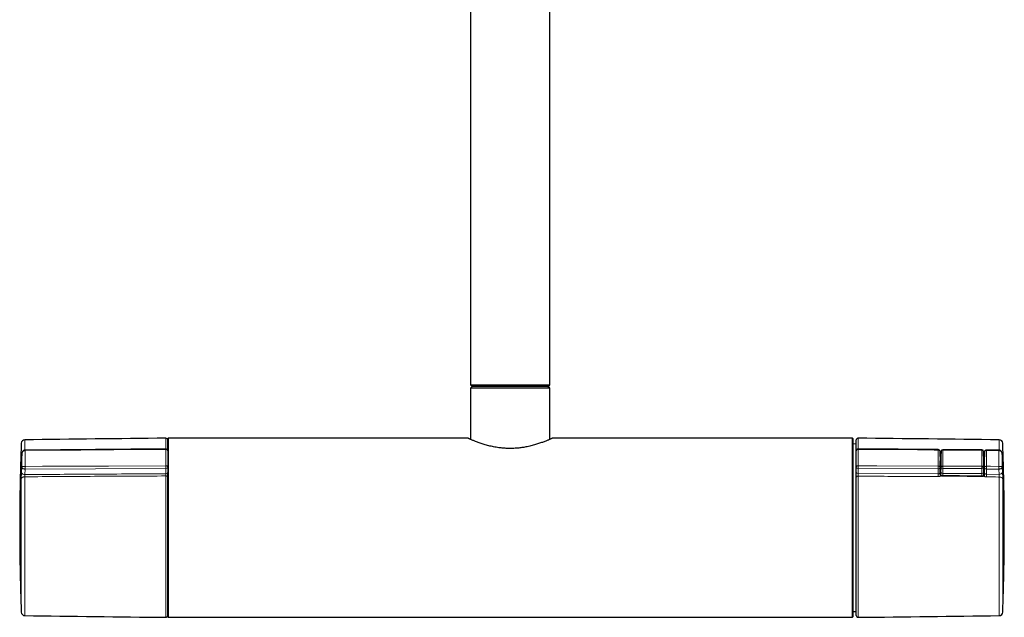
# Model space of a CAD drawing. Header units: millimetres. Extents: x 8 to 2417, y 12 to 2416.
# Tile 8 of 24: x 979 to 1265, y 1020 to 1193. Entities that reach past the tile are written whole.
import ezdxf

# ---------------------------------------------------------------- set-up
doc = ezdxf.new("R2010")
doc.units = ezdxf.units.MM

msp = doc.modelspace()

# ---------------------------------------------------------------- linework, layer by layer
at = {"color": 7, "linetype": 'Continuous', "lineweight": 30}
for p, q in [((1110.26, 1206.08), (1110.26, 1087.08)), ((1133.26, 1087.08), (1133.26, 1206.08)), ((1110.26, 1087.08), (1110.76, 1086.58)), ((1110.26, 1087.08), (1133.26, 1087.08)), ((1132.76, 1086.58), (1133.26, 1087.08)), ((1110.76, 1086.58), (1110.26, 1086.08)), ((1110.26, 1086.08), (1110.26, 1071.22)), ((1133.26, 1086.08), (1110.26, 1086.08)), ((1132.76, 1086.58), (1110.76, 1086.58)), ((1133.26, 1086.08), (1132.76, 1086.58)), ((1133.26, 1071.22), (1133.26, 1086.08)), ((1022.4, 1071.58), (1022.3, 1071.48)), ((1022.3, 1067.97), (1022.3, 1071.48)), ((1109.46, 1071.58), (1022.4, 1071.58)), ((1022.4, 1071.58), (1022.4, 1019.58)), ((1221.2, 1071.58), (1134.04, 1071.58)), ((1221.3, 1071.48), (1221.2, 1071.58)), ((1221.2, 1019.58), (1221.2, 1071.58)), ((1221.3, 1071.48), (1221.3, 1019.68)), ((1222.3, 1069.88), (1221.3, 1069.9)), ((1222.3, 1067.97), (1222.3, 1071.07)), ((979.89, 1067.05), (979.82, 1065.74)), ((980.9, 1068.12), (980.87, 1068.11)), ((1021.8, 1068.46), (980.9, 1068.12)), ((1022.3, 1067.93), (1022.3, 1063.24)), ((1222.3, 1063.24), (1222.3, 1067.93)), ((1246.09, 1068.26), (1222.81, 1068.46)), ((1246.71, 1066.35), (1246.69, 1067.67)), ((1246.92, 1067.72), (1246.9, 1066.32)), ((1258.79, 1068.21), (1247.42, 1068.21)), ((1259.3, 1066.32), (1259.29, 1067.72)), ((1259.53, 1067.55), (1259.51, 1066.22)), ((1263.71, 1068.12), (1260.13, 1068.15)), ((1263.74, 1068.11), (1263.71, 1068.11)), ((1246.72, 1061.28), (1246.72, 1064.97)), ((1246.9, 1066.32), (1246.9, 1066.32)), ((1246.9, 1061.72), (1246.9, 1066.32)), ((1259.3, 1066.32), (1259.3, 1066.32)), ((1259.3, 1066.32), (1259.3, 1061.72)), ((1259.49, 1064.97), (1259.49, 1061.15)), ((1022.3, 1063.11), (1022.3, 1061.6)), ((1022.3, 1019.68), (1022.3, 1061.16)), ((1222.3, 1061.66), (1222.3, 1063.11)), ((1246.71, 1061.56), (1246.71, 1061.55)), ((1246.9, 1060.79), (1246.9, 1061.72)), ((1259.3, 1061.72), (1259.3, 1060.67)), ((1259.51, 1061.39), (1259.51, 1061.4)), ((1222.3, 1020.08), (1222.3, 1060.26)), ((1221.3, 1021.25), (1222.3, 1021.27)), ((1022.3, 1019.68), (1022.4, 1019.58)), ((1022.4, 1019.58), (1221.2, 1019.58)), ((1221.2, 1019.58), (1221.3, 1019.68))]:
    msp.add_line(p, q, dxfattribs=at)
at = {"color": 252, "linetype": 'Continuous', "lineweight": 0}
for p, q in [((979.77, 1065.57), (979.77, 1070.13)), ((980.75, 1071.09), (980.75, 1068.11)), ((1021.8, 1068.46), (1021.8, 1071.57)), ((1222.81, 1071.57), (1222.81, 1068.46)), ((1263.85, 1068.11), (1263.85, 1071.09)), ((1264.84, 1070.13), (1264.84, 1065.62)), ((979.89, 1067.01), (979.82, 1065.71)), ((979.89, 1063.08), (979.89, 1067.01)), ((980.9, 1067.99), (980.88, 1067.98)), ((980.88, 1067.98), (980.88, 1063.41)), ((1021.8, 1063.55), (1021.8, 1068.33)), ((1222.81, 1068.33), (1222.81, 1063.55)), ((1247.42, 1068.21), (1247.42, 1068.1)), ((1258.79, 1068.1), (1247.42, 1068.1)), ((1258.79, 1068.21), (1258.79, 1068.1)), ((1263.73, 1067.98), (1263.71, 1067.99)), ((1263.73, 1063.41), (1263.73, 1067.98)), ((1264.72, 1067.01), (1264.72, 1063.08)), ((1264.79, 1065.77), (1264.72, 1067.01)), ((979.82, 1065.71), (979.82, 1065.74)), ((1246.72, 1064.97), (1246.71, 1066.3)), ((1246.9, 1066.42), (1246.9, 1066.41)), ((1259.3, 1066.31), (1259.34, 1066.3)), ((1259.51, 1066.14), (1259.49, 1064.97)), ((1264.79, 1065.79), (1264.79, 1065.77)), ((979.82, 1061.74), (979.89, 1063.08)), ((980.9, 1062.62), (980.81, 1061.02)), ((980.9, 1062.62), (980.86, 1062.62)), ((980.88, 1063.41), (980.9, 1063.41)), ((1021.8, 1062.76), (980.9, 1062.62)), ((1021.8, 1061.25), (1021.8, 1062.76)), ((1246.09, 1062.68), (1222.81, 1062.76)), ((1222.81, 1062.76), (1222.81, 1061.31)), ((1222.81, 1061.31), (1246.11, 1061.19)), ((1246.11, 1061.19), (1246.09, 1062.68)), ((1246.69, 1063.1), (1246.71, 1061.74)), ((1246.9, 1061.72), (1246.92, 1063.14)), ((1246.9, 1061.72), (1246.9, 1061.72)), ((1247.42, 1062.79), (1247.4, 1061.37)), ((1258.8, 1061.37), (1247.4, 1061.37)), ((1247.4, 1061.37), (1247.4, 1061.37)), ((1247.4, 1061.37), (1247.4, 1060.65)), ((1247.42, 1063.45), (1247.42, 1062.79)), ((1247.42, 1063.45), (1258.79, 1063.45)), ((1258.79, 1062.79), (1247.42, 1062.79)), ((1258.79, 1063.45), (1258.79, 1062.79)), ((1258.8, 1061.37), (1258.79, 1062.79)), ((1258.8, 1061.37), (1258.8, 1061.37)), ((1258.8, 1060.55), (1258.8, 1061.37)), ((1259.29, 1063.14), (1259.3, 1061.72)), ((1259.3, 1061.72), (1259.3, 1061.72)), ((1259.51, 1061.67), (1259.53, 1063.05)), ((1259.51, 1061.37), (1259.51, 1061.4)), ((1260.13, 1062.63), (1260.11, 1061.1)), ((1260.11, 1061.1), (1263.79, 1061.08)), ((1263.71, 1062.62), (1260.13, 1062.63)), ((1263.71, 1063.41), (1263.73, 1063.41)), ((1263.75, 1062.62), (1263.71, 1062.62)), ((1263.79, 1061.08), (1263.71, 1062.62)), ((1264.72, 1063.08), (1264.79, 1061.8)), ((979.77, 1021.02), (979.77, 1059.82)), ((980.75, 1060.38), (980.75, 1020.06)), ((1021.8, 1019.58), (1021.8, 1060.62)), ((1222.81, 1060.55), (1222.81, 1019.58)), ((1263.85, 1020.06), (1263.85, 1060.31)), ((1264.84, 1059.76), (1264.84, 1021.02))]:
    msp.add_line(p, q, dxfattribs=at)
at = {"color": 252, "linetype": 'Continuous', "lineweight": 0, "flags": 128}
for points in [[(1021.8, 1068.33), (1021.1, 1068.32), (1016.3, 1068.28), (997.1, 1068.12), (980.9, 1067.99)], [(1246.09, 1068.13), (1244.89, 1068.14), (1240.1, 1068.18), (1222.81, 1068.33)], [(1263.71, 1067.99), (1263.48, 1067.99), (1260.13, 1068.01)], [(1259.34, 1066.3), (1259.32, 1066.27), (1259.3, 1066.25)], [(980.9, 1063.41), (981.13, 1063.41), (985.93, 1063.43), (1005.13, 1063.49), (1021.8, 1063.55)], [(1021.8, 1063.55), (1021.89, 1063.55), (1021.97, 1063.53), (1022.05, 1063.51), (1022.12, 1063.48), (1022.19, 1063.44), (1022.24, 1063.4), (1022.27, 1063.35), (1022.3, 1063.3), (1022.3, 1063.24)], [(1222.81, 1063.55), (1222.72, 1063.55), (1222.64, 1063.53), (1222.56, 1063.51), (1222.48, 1063.48), (1222.42, 1063.44), (1222.37, 1063.4), (1222.33, 1063.35), (1222.31, 1063.3), (1222.3, 1063.24)], [(1222.81, 1063.55), (1223.5, 1063.55), (1228.3, 1063.53), (1246.09, 1063.47)], [(1246.09, 1063.47), (1246.2, 1063.46), (1246.3, 1063.45), (1246.39, 1063.42), (1246.48, 1063.38), (1246.55, 1063.34), (1246.61, 1063.29), (1246.65, 1063.23), (1246.68, 1063.17), (1246.69, 1063.1)], [(1246.92, 1063.14), (1246.93, 1063.2), (1246.96, 1063.26), (1247.01, 1063.32), (1247.07, 1063.36), (1247.14, 1063.4), (1247.23, 1063.43), (1247.32, 1063.45), (1247.42, 1063.45)], [(1258.79, 1063.45), (1258.88, 1063.45), (1258.98, 1063.43), (1259.06, 1063.4), (1259.14, 1063.36), (1259.2, 1063.32), (1259.25, 1063.26), (1259.28, 1063.2), (1259.29, 1063.14)], [(1259.53, 1063.05), (1259.54, 1063.12), (1259.56, 1063.18), (1259.61, 1063.24), (1259.67, 1063.29), (1259.75, 1063.34), (1259.83, 1063.37), (1259.93, 1063.4), (1260.03, 1063.42), (1260.13, 1063.42)], [(1260.13, 1063.42), (1261.33, 1063.42), (1263.71, 1063.41)], [(979.77, 1059.82), (979.78, 1059.9), (979.81, 1059.97), (979.85, 1060.04), (979.91, 1060.1), (979.98, 1060.16), (980.07, 1060.22), (980.16, 1060.26), (980.27, 1060.3), (980.38, 1060.34), (980.5, 1060.36), (980.63, 1060.37), (980.75, 1060.38)], [(1022.3, 1060.33), (1022.3, 1060.38), (1022.27, 1060.43), (1022.24, 1060.47), (1022.19, 1060.51), (1022.12, 1060.55), (1022.05, 1060.58), (1021.97, 1060.6), (1021.89, 1060.61), (1021.8, 1060.62)], [(1222.3, 1060.26), (1222.31, 1060.31), (1222.33, 1060.36), (1222.37, 1060.41), (1222.42, 1060.45), (1222.48, 1060.48), (1222.56, 1060.51), (1222.64, 1060.53), (1222.72, 1060.55), (1222.81, 1060.55)], [(1246.99, 1060.73), (1246.98, 1060.73), (1246.96, 1060.73), (1246.94, 1060.72), (1246.92, 1060.7), (1246.9, 1060.67)], [(1259.34, 1060.57), (1259.32, 1060.59), (1259.3, 1060.61), (1259.28, 1060.62), (1259.26, 1060.63), (1259.25, 1060.63)], [(1264.84, 1059.76), (1264.83, 1059.83), (1264.8, 1059.9), (1264.76, 1059.97), (1264.7, 1060.04), (1264.62, 1060.1), (1264.54, 1060.15), (1264.44, 1060.2), (1264.34, 1060.24), (1264.22, 1060.27), (1264.1, 1060.29), (1263.98, 1060.31), (1263.85, 1060.31)]]:
    msp.add_lwpolyline(points, dxfattribs=at)
at = {"color": 7, "linetype": 'Continuous', "lineweight": 30}
for centre, radius, start, end in [((980.77, 1070.09), 1, 90.7875, 177.8371), ((1121.63, -9177.94), 10250, 90.558067, 90.787524), ((1021.8, 1071.07), 0.5, 0, 90.5581), ((1222.8, 1071.07), 0.5, 89.4419, 180), ((1122.97, -9177.94), 10250, 89.212476, 89.441933), ((1263.84, 1070.09), 1, 2.1629, 89.2125), ((1021.8, 1067.96), 0.5, 360, 90.4798), ((1222.8, 1067.96), 0.5, 89.5242, 180.0007), ((1246.09, 1067.66), 0.6, 0.7196, 89.5242), ((1247.42, 1067.71), 0.5, 90, 179.2867), ((1258.79, 1067.71), 0.5, 0.7133, 90), ((1260.13, 1067.55), 0.6, 89.5241, 179.2803), ((1259.41, 1068.04), 4.3, 359.242, 0.9792), ((980.77, 1021.06), 1, 182.1629, 269.2125), ((1263.84, 1021.06), 1, 270.7875, 357.8371), ((1121.63, 11269.09), 10250, 269.212476, 269.441933), ((1021.8, 1020.08), 0.5, 269.4419, 0), ((1222.8, 1020.08), 0.5, 180, 270.5581), ((1122.97, 11269.09), 10250, 270.558067, 270.787524)]:
    msp.add_arc(centre, radius, start, end, dxfattribs=at)
at = {"color": 252, "linetype": 'Continuous', "lineweight": 0}
for centre, radius, start, end in [((980.31, 1067.99), 0.568, 359.803, 13.0488), ((985.19, 1068.04), 4.3, 179.0186, 180.7593), ((1021.85, 1067.87), 0.455, 7.5046, 96.7443), ((1222.75, 1067.87), 0.455, 83.2557, 172.4954), ((1241.82, 1068.19), 4.27, 359.2405, 0.983), ((1246.15, 1067.59), 0.545, 7.9887, 95.8126), ((1247.37, 1067.65), 0.457, 84.0346, 171.6316), ((1258.83, 1067.65), 0.457, 8.3684, 95.9654), ((1260.07, 1067.47), 0.553, 83.8984, 171.2788), ((1255.84, 1068.07), 4.29, 359.2412, 0.9808), ((1264.3, 1067.99), 0.568, 166.9541, 180.1952), ((980.45, 1065.54), 0.684, 157.5365, 177.1964), ((1264.15, 1065.58), 0.687, 2.7943, 22.3149), ((980.72, 1061.93), 0.92, 192.2695, 276.0519), ((996.28, 1062.61), 15.42, 177.0377, 179.9721), ((1042.4, 1063.26), 61.5, 179.8596, 180.5959), ((1021.87, 1063.2), 0.446, 261.4989, 347.886), ((1021.87, 1061.69), 0.446, 261.4989, 347.886), ((1222.74, 1063.2), 0.446, 192.114, 278.5011), ((1222.74, 1061.75), 0.446, 192.114, 278.5011), ((1184.56, 1063.32), 61.53, 359.4044, 0.1397), ((1246.16, 1063.22), 0.541, 262.6625, 347.5754), ((1294.89, 1060.48), 48.79, 179.168, 180.0641), ((1246.68, 1061.57), 0.0228, 303.7694, 353.5304), ((1247.36, 1063.23), 0.449, 191.7338, 277.7374), ((1258.85, 1063.23), 0.449, 262.2626, 348.2662), ((1259.54, 1061.41), 0.0323, 194.3804, 253.0312), ((1260.05, 1063.16), 0.535, 191.693, 278.4451), ((1304.79, 1060.37), 44.69, 179.0653, 180.044), ((1198.63, 1063.27), 61.51, 359.4041, 0.1403), ((1202.21, 1063.26), 61.5, 359.4041, 0.1404), ((1248.33, 1062.61), 15.42, 0.0279, 2.9623), ((1263.89, 1061.99), 0.92, 263.948, 347.7315), ((1246.01, 1060.6), 1.3, 358.638, 2.3095), ((1257.71, 1060.49), 1.2, 358.5156, 2.5166)]:
    msp.add_arc(centre, radius, start, end, dxfattribs=at)
for centre, major_axis, ratio, start_param, end_param in [((1246.93, 1045.58), (-0.17, 28.19), 0.006171, 0.670617, 0.900103), ((1246.67, 1045.41), (0.18, 28.5), 0.006171, 5.384155, 5.611495), ((1247.17, 1045.4), (0.18, 29), 0.006064, 5.384154, 5.611494), ((1259.03, 1045.4), (-0.18, 29), 0.006064, 0.671691, 0.899031), ((1259.53, 1045.41), (-0.18, 28.5), 0.006171, 0.67169, 0.89903), ((1259.28, 1045.58), (0.17, 28.07), 0.006171, 5.38428, 5.61137), ((1247.4, 1061.72), (0.5, -0.003), 0.704008, 3.145937, 4.716657), ((1258.8, 1061.72), (0.5, 0.003), 0.704008, 4.708121, 6.278841)]:
    msp.add_ellipse(centre, major_axis=major_axis, ratio=ratio, start_param=start_param, end_param=end_param, dxfattribs=at)
at = {"color": 7, "linetype": 'Continuous', "lineweight": 30}
for centre, start_param, end_param in [((1247.32, 1064.97), 2.346561, 3.141593), ((1258.89, 1064.97), 0, 0.818117)]:
    msp.add_ellipse(centre, major_axis=(0.6, 0), ratio=0.70708, start_param=start_param, end_param=end_param, dxfattribs=at)
for points, knots in [([(979.77, 1070.12), (979.76, 1069.86), (979.69, 1068), (979.58, 1064.56), (979.45, 1059.79), (979.37, 1055.05), (979.31, 1050.32), (979.31, 1047.16), (979.3, 1045.58)], [0, 0, 0, 0, 0.031208, 0.227771, 0.420831, 0.613893, 0.806951, 1, 1, 1, 1]), ([(1130.04, 1070), (1129.84, 1069.93), (1129.44, 1069.8), (1128.81, 1069.62), (1128.14, 1069.44), (1127.45, 1069.27), (1126.73, 1069.11), (1126.05, 1068.98), (1125.42, 1068.88), (1124.84, 1068.8), (1124.25, 1068.73), (1123.59, 1068.67), (1122.85, 1068.62), (1122.05, 1068.6), (1121.31, 1068.6), (1120.64, 1068.63), (1120.04, 1068.66), (1119.44, 1068.71), (1118.78, 1068.78), (1118.07, 1068.88), (1117.32, 1069.01), (1116.59, 1069.15), (1115.88, 1069.31), (1115.19, 1069.48), (1114.53, 1069.67), (1113.9, 1069.86), (1113.31, 1070.05), (1112.75, 1070.24), (1112.23, 1070.43), (1111.74, 1070.61), (1111.3, 1070.79), (1110.9, 1070.95), (1110.54, 1071.1), (1110.25, 1071.22), (1110.03, 1071.32), (1109.86, 1071.4), (1109.72, 1071.46), (1109.61, 1071.51), (1109.53, 1071.55), (1109.48, 1071.57), (1109.46, 1071.58), (1109.46, 1071.58), (1109.46, 1071.57)], [0, 0, 0, 0, 0.028362, 0.056577, 0.084736, 0.112992, 0.141391, 0.169744, 0.190909, 0.212042, 0.233201, 0.254444, 0.282892, 0.311138, 0.339242, 0.360307, 0.381433, 0.402682, 0.424041, 0.452287, 0.480407, 0.508515, 0.536707, 0.565103, 0.593508, 0.621738, 0.649937, 0.678196, 0.706629, 0.735065, 0.763357, 0.791625, 0.819979, 0.848483, 0.869779, 0.890986, 0.912164, 0.933376, 0.954689, 0.976113, 0.997389, 1, 1, 1, 1]), ([(1134.04, 1071.57), (1134.04, 1071.57), (1134.05, 1071.57), (1134, 1071.55), (1133.93, 1071.52), (1133.82, 1071.47), (1133.68, 1071.41), (1133.47, 1071.32), (1133.2, 1071.2), (1132.88, 1071.06), (1132.51, 1070.91), (1132.09, 1070.74), (1131.64, 1070.56), (1131.15, 1070.38), (1130.62, 1070.19), (1130.23, 1070.06), (1130.04, 1070)], [0, 0, 0, 0, 0.051288, 0.110696, 0.170523, 0.230112, 0.289297, 0.367868, 0.446494, 0.52551, 0.605065, 0.684254, 0.763047, 0.841709, 0.92061, 1, 1, 1, 1]), ([(1265.3, 1045.58), (1265.3, 1047.59), (1265.29, 1051.61), (1265.2, 1057.64), (1265.06, 1063.67), (1264.93, 1067.83), (1264.85, 1069.98), (1264.84, 1070.12)], [0, 0, 0, 0, 0.245702, 0.491416, 0.737132, 0.982838, 1, 1, 1, 1]), ([(980.87, 1068.11), (980.84, 1068.11), (980.79, 1068.11), (980.69, 1068.09), (980.59, 1068.06), (980.49, 1068.02), (980.39, 1067.97), (980.3, 1067.9), (980.22, 1067.83), (980.15, 1067.74), (980.08, 1067.65), (980.02, 1067.55), (979.97, 1067.44), (979.93, 1067.32), (979.91, 1067.19), (979.89, 1067.1), (979.89, 1067.05), (979.89, 1067.05)], [0, 0, 0, 0, 0.0394266, 0.1083019, 0.1778718, 0.24527, 0.3143667, 0.3837995, 0.4530357, 0.5243805, 0.5969183, 0.6710202, 0.7473833, 0.8258262, 0.9062812, 0.9887523, 1, 1, 1, 1]), ([(1022.3, 1067.95), (1022.3, 1067.95), (1022.3, 1067.95), (1022.3, 1067.94), (1022.3, 1067.93)], [0, 0, 0, 0, 0.072631, 1, 1, 1, 1]), ([(1222.3, 1067.93), (1222.3, 1067.94), (1222.3, 1067.94), (1222.3, 1067.95), (1222.3, 1067.95), (1222.3, 1067.95)], [0, 0, 0, 0, 0.193213, 0.937662, 1, 1, 1, 1]), ([(1264.72, 1067.05), (1264.72, 1067.07), (1264.71, 1067.13), (1264.69, 1067.24), (1264.66, 1067.38), (1264.61, 1067.5), (1264.55, 1067.61), (1264.49, 1067.71), (1264.42, 1067.8), (1264.34, 1067.88), (1264.25, 1067.94), (1264.15, 1068), (1264.05, 1068.05), (1263.94, 1068.09), (1263.84, 1068.11), (1263.77, 1068.11), (1263.74, 1068.11)], [0, 0, 0, 0, 0.039016, 0.124735, 0.210874, 0.296884, 0.37257, 0.446543, 0.519015, 0.590191, 0.659848, 0.728679, 0.804216, 0.871244, 0.944325, 1, 1, 1, 1]), ([(1264.79, 1065.79), (1264.77, 1066.17), (1264.75, 1066.59), (1264.72, 1067.01), (1264.72, 1067.05)], [0, 0, 0, 0, 0.90896, 1, 1, 1, 1]), ([(979.82, 1065.74), (979.82, 1065.71), (979.81, 1065.65), (979.81, 1065.58), (979.8, 1065.52), (979.8, 1065.47), (979.8, 1065.45), (979.8, 1065.43), (979.8, 1065.43), (979.8, 1065.43)], [0, 0, 0, 0, 0.169797, 0.351367, 0.529317, 0.680857, 0.817117, 0.933878, 1, 1, 1, 1]), ([(1246.71, 1066.3), (1246.71, 1066.31), (1246.71, 1066.32), (1246.71, 1066.34), (1246.71, 1066.35)], [0, 0, 0, 0, 0.188316, 1, 1, 1, 1]), ([(1246.71, 1066.35), (1246.71, 1066.35), (1246.71, 1066.35), (1246.71, 1066.35), (1246.71, 1066.35)], [0, 0, 0, 0, 0.3654343, 1, 1, 1, 1]), ([(1246.71, 1066.29), (1246.71, 1066.29), (1246.71, 1066.29), (1246.71, 1066.3), (1246.71, 1066.3), (1246.71, 1066.3), (1246.71, 1066.3)], [0, 0, 0, 0, 0.09505, 0.617481, 0.970169, 1, 1, 1, 1]), ([(1259.51, 1066.22), (1259.51, 1066.22), (1259.51, 1066.19), (1259.51, 1066.17), (1259.51, 1066.14)], [0, 0, 0, 0, 0.02038, 1, 1, 1, 1]), ([(1259.51, 1066.15), (1259.51, 1066.15), (1259.51, 1066.14), (1259.51, 1066.14), (1259.51, 1066.14)], [0, 0, 0, 0, 0.460927, 1, 1, 1, 1]), ([(1264.81, 1065.46), (1264.81, 1065.46), (1264.81, 1065.46), (1264.81, 1065.47), (1264.81, 1065.48), (1264.81, 1065.52), (1264.8, 1065.56), (1264.8, 1065.62), (1264.79, 1065.7), (1264.79, 1065.76), (1264.79, 1065.79), (1264.79, 1065.8)], [0, 0, 0, 0, 0.007461, 0.099088, 0.208467, 0.3361, 0.480092, 0.636939, 0.802821, 0.974472, 1, 1, 1, 1]), ([(1022.3, 1063.24), (1022.3, 1063.24), (1022.3, 1063.23), (1022.3, 1063.21), (1022.3, 1063.17), (1022.3, 1063.14), (1022.3, 1063.12), (1022.3, 1063.11)], [0, 0, 0, 0, 0.060929, 0.295687, 0.530454, 0.765227, 1, 1, 1, 1]), ([(1022.3, 1061.6), (1022.3, 1061.56), (1022.3, 1061.47), (1022.3, 1061.32), (1022.3, 1061.16), (1022.3, 1061), (1022.3, 1060.83), (1022.3, 1060.66), (1022.3, 1060.48), (1022.3, 1060.38), (1022.3, 1060.33)], [0, 0, 0, 0, 0.121818, 0.243637, 0.365455, 0.487274, 0.609088, 0.730902, 0.865451, 1, 1, 1, 1]), ([(1222.3, 1063.11), (1222.3, 1063.11), (1222.3, 1063.12), (1222.3, 1063.15), (1222.3, 1063.18), (1222.3, 1063.21), (1222.3, 1063.23), (1222.3, 1063.24)], [0, 0, 0, 0, 0.060968, 0.295732, 0.530489, 0.765244, 1, 1, 1, 1]), ([(1222.3, 1060.26), (1222.3, 1060.31), (1222.3, 1060.42), (1222.3, 1060.59), (1222.3, 1060.78), (1222.3, 1060.96), (1222.3, 1061.15), (1222.3, 1061.33), (1222.3, 1061.5), (1222.3, 1061.61), (1222.3, 1061.66)], [0, 0, 0, 0, 0.122081, 0.244162, 0.366244, 0.488325, 0.610407, 0.73249, 0.866245, 1, 1, 1, 1]), ([(1246.99, 1060.73), (1246.98, 1060.73), (1246.95, 1060.75), (1246.91, 1060.78), (1246.87, 1060.83), (1246.83, 1060.89), (1246.79, 1060.97), (1246.77, 1061.05), (1246.74, 1061.14), (1246.73, 1061.25), (1246.71, 1061.37), (1246.71, 1061.47), (1246.71, 1061.54), (1246.71, 1061.56)], [0, 0, 0, 0, 0.028098, 0.105177, 0.181059, 0.259382, 0.341222, 0.430926, 0.532077, 0.646854, 0.772587, 0.927558, 1, 1, 1, 1]), ([(1259.51, 1061.39), (1259.51, 1061.38), (1259.51, 1061.32), (1259.5, 1061.22), (1259.49, 1061.1), (1259.47, 1061), (1259.45, 1060.91), (1259.42, 1060.83), (1259.39, 1060.76), (1259.35, 1060.7), (1259.3, 1060.66), (1259.27, 1060.64), (1259.25, 1060.63), (1259.25, 1060.63)], [0, 0, 0, 0, 0.042421, 0.217352, 0.353775, 0.472741, 0.577258, 0.667961, 0.759055, 0.841122, 0.915599, 0.992769, 1, 1, 1, 1]), ([(1259.51, 1061.4), (1259.51, 1061.49), (1259.51, 1061.58), (1259.51, 1061.67), (1259.51, 1061.67)], [0, 0, 0, 0, 0.97962, 1, 1, 1, 1]), ([(1247.32, 1060.65), (1247.31, 1060.65), (1247.28, 1060.65), (1247.22, 1060.66), (1247.13, 1060.67), (1247.05, 1060.7), (1247.01, 1060.72), (1246.99, 1060.73)], [0, 0, 0, 0, 0.0236138, 0.2787637, 0.5318306, 0.7869906, 1, 1, 1, 1]), ([(1258.9, 1060.55), (1258.38, 1060.55), (1254.51, 1060.59), (1250.65, 1060.62), (1247.32, 1060.65)], [0, 0, 0, 0, 0.136709, 1, 1, 1, 1]), ([(1259.25, 1060.63), (1259.24, 1060.62), (1259.22, 1060.61), (1259.16, 1060.59), (1259.08, 1060.56), (1258.99, 1060.55), (1258.93, 1060.55), (1258.9, 1060.55)], [0, 0, 0, 0, 0.02758, 0.274968, 0.517316, 0.759998, 1, 1, 1, 1]), ([(979.3, 1045.58), (979.31, 1043.57), (979.32, 1039.54), (979.41, 1033.51), (979.55, 1027.48), (979.68, 1023.32), (979.76, 1021.17), (979.77, 1021.03)], [0, 0, 0, 0, 0.245683, 0.491378, 0.737073, 0.98276, 1, 1, 1, 1]), ([(1264.84, 1021.03), (1264.85, 1021.29), (1264.92, 1023.15), (1265.03, 1026.59), (1265.15, 1031.36), (1265.24, 1036.1), (1265.29, 1040.84), (1265.3, 1044), (1265.3, 1045.58)], [0, 0, 0, 0, 0.031264, 0.227816, 0.420865, 0.613915, 0.806962, 1, 1, 1, 1])]:
    msp.add_open_spline(points, degree=3, knots=knots, dxfattribs=at)
at = {"color": 252, "linetype": 'Continuous', "lineweight": 0}
for points, knots in [([(980.88, 1067.98), (980.82, 1067.98), (980.72, 1067.97), (980.57, 1067.93), (980.44, 1067.88), (980.31, 1067.8), (980.18, 1067.69), (980.07, 1067.56), (979.97, 1067.39), (979.91, 1067.21), (979.89, 1067.08), (979.89, 1067.01), (979.89, 1067.01)], [0, 0, 0, 0, 0.112495, 0.199095, 0.287489, 0.387029, 0.489085, 0.610739, 0.736541, 0.86404, 0.995893, 1, 1, 1, 1]), ([(979.89, 1067.01), (979.89, 1067.01), (979.89, 1067.03), (979.89, 1067.04), (979.89, 1067.05)], [0, 0, 0, 0, 0.174619, 1, 1, 1, 1]), ([(1021.8, 1068.33), (1021.8, 1068.35), (1021.8, 1068.38), (1021.8, 1068.42), (1021.8, 1068.45), (1021.8, 1068.45), (1021.8, 1068.45)], [0, 0, 0, 0, 0.248629, 0.504469, 0.753098, 1, 1, 1, 1]), ([(1222.81, 1068.45), (1222.81, 1068.45), (1222.81, 1068.45), (1222.81, 1068.44), (1222.81, 1068.41), (1222.81, 1068.37), (1222.81, 1068.34), (1222.81, 1068.33)], [0, 0, 0, 0, 0.1128915, 0.365113, 0.617327, 0.869541, 1, 1, 1, 1]), ([(1246.09, 1063.47), (1246.09, 1063.78), (1246.09, 1064.4), (1246.09, 1065.29), (1246.09, 1066.15), (1246.09, 1066.98), (1246.09, 1067.64), (1246.09, 1068.01), (1246.09, 1068.13)], [0, 0, 0, 0, 0.181679, 0.363516, 0.545354, 0.728473, 0.911592, 1, 1, 1, 1]), ([(1260.13, 1068.01), (1260.13, 1067.76), (1260.13, 1067.23), (1260.13, 1066.37), (1260.13, 1065.54), (1260.13, 1064.78), (1260.13, 1064.11), (1260.13, 1063.65), (1260.13, 1063.42)], [0, 0, 0, 0, 0.184352, 0.387383, 0.590413, 0.726931, 0.863482, 1, 1, 1, 1]), ([(1263.73, 1067.98), (1263.79, 1067.98), (1263.89, 1067.97), (1264.04, 1067.93), (1264.17, 1067.88), (1264.3, 1067.8), (1264.42, 1067.69), (1264.54, 1067.56), (1264.63, 1067.39), (1264.7, 1067.21), (1264.72, 1067.08), (1264.72, 1067.01), (1264.72, 1067.01)], [0, 0, 0, 0, 0.1124948, 0.1990952, 0.2874887, 0.3870288, 0.489085, 0.6107387, 0.7365407, 0.86404, 0.9958932, 1, 1, 1, 1]), ([(1264.71, 1067.05), (1264.72, 1067.04), (1264.72, 1067.03), (1264.72, 1067.01), (1264.72, 1067.01)], [0, 0, 0, 0, 0.827063, 1, 1, 1, 1]), ([(979.82, 1065.71), (979.81, 1065.65), (979.81, 1065.53), (979.8, 1065.4), (979.79, 1065.32), (979.78, 1065.29), (979.77, 1065.29), (979.77, 1065.34), (979.77, 1065.43), (979.77, 1065.52), (979.77, 1065.57)], [0, 0, 0, 0, 0.133184, 0.271179, 0.390967, 0.514217, 0.633928, 0.757105, 0.876816, 1, 1, 1, 1]), ([(1246.7, 1066.5), (1246.71, 1066.5), (1246.78, 1066.48), (1246.84, 1066.44), (1246.9, 1066.42)], [0, 0, 0, 0, 0.100074, 1, 1, 1, 1]), ([(1246.71, 1066.36), (1246.72, 1066.36), (1246.73, 1066.37), (1246.78, 1066.38), (1246.84, 1066.4), (1246.89, 1066.41), (1246.9, 1066.42)], [0, 0, 0, 0, 0.298327, 0.408318, 0.885594, 1, 1, 1, 1]), ([(1246.71, 1066.3), (1246.71, 1066.32), (1246.71, 1066.33), (1246.71, 1066.35), (1246.71, 1066.35)], [0, 0, 0, 0, 0.969222, 1, 1, 1, 1]), ([(1246.9, 1066.11), (1246.89, 1066.1), (1246.86, 1066.1), (1246.82, 1066.1), (1246.79, 1066.1), (1246.76, 1066.12), (1246.73, 1066.16), (1246.71, 1066.22), (1246.71, 1066.27), (1246.71, 1066.3)], [0, 0, 0, 0, 0.057237, 0.155436, 0.256753, 0.390157, 0.52618, 0.761961, 1, 1, 1, 1]), ([(1259.51, 1066.14), (1259.51, 1066.12), (1259.5, 1066.07), (1259.49, 1066.01), (1259.46, 1065.98), (1259.43, 1065.97), (1259.39, 1065.97), (1259.35, 1065.98), (1259.32, 1065.99), (1259.3, 1065.99)], [0, 0, 0, 0, 0.2353616, 0.4701391, 0.6095699, 0.7486541, 0.8433206, 0.9378104, 1, 1, 1, 1]), ([(1259.34, 1066.3), (1259.35, 1066.3), (1259.4, 1066.32), (1259.46, 1066.34), (1259.51, 1066.36)], [0, 0, 0, 0, 0.131987, 1, 1, 1, 1]), ([(1259.34, 1066.3), (1259.38, 1066.28), (1259.42, 1066.27), (1259.47, 1066.25), (1259.5, 1066.24), (1259.51, 1066.24), (1259.51, 1066.24)], [0, 0, 0, 0, 0.5100992, 0.6266103, 0.9362309, 1, 1, 1, 1]), ([(1264.84, 1065.62), (1264.84, 1065.56), (1264.84, 1065.46), (1264.84, 1065.36), (1264.83, 1065.32), (1264.83, 1065.32), (1264.82, 1065.37), (1264.81, 1065.46), (1264.8, 1065.59), (1264.79, 1065.71), (1264.79, 1065.77)], [0, 0, 0, 0, 0.131593, 0.267827, 0.388078, 0.511828, 0.632192, 0.756054, 0.876288, 1, 1, 1, 1]), ([(979.77, 1059.82), (979.77, 1059.9), (979.77, 1060.06), (979.77, 1060.32), (979.78, 1060.58), (979.78, 1060.83), (979.79, 1061.08), (979.8, 1061.32), (979.81, 1061.55), (979.81, 1061.67), (979.82, 1061.74)], [0, 0, 0, 0, 0.134743, 0.269487, 0.391204, 0.512922, 0.634751, 0.756581, 0.878292, 1, 1, 1, 1]), ([(980.88, 1063.41), (980.82, 1063.41), (980.72, 1063.41), (980.57, 1063.39), (980.44, 1063.38), (980.31, 1063.35), (980.18, 1063.32), (980.07, 1063.27), (979.97, 1063.22), (979.91, 1063.15), (979.89, 1063.11), (979.89, 1063.08), (979.89, 1063.08)], [0, 0, 0, 0, 0.1125, 0.199993, 0.287496, 0.388284, 0.489094, 0.612799, 0.736545, 0.86621, 0.995893, 1, 1, 1, 1]), ([(980.86, 1062.62), (980.8, 1062.62), (980.7, 1062.63), (980.55, 1062.65), (980.42, 1062.68), (980.29, 1062.72), (980.17, 1062.77), (980.06, 1062.84), (979.96, 1062.91), (979.91, 1063), (979.89, 1063.05), (979.89, 1063.08), (979.89, 1063.08)], [0, 0, 0, 0, 0.112551, 0.200065, 0.287588, 0.388359, 0.489151, 0.612812, 0.736514, 0.866193, 0.995891, 1, 1, 1, 1]), ([(980.81, 1061.02), (987.56, 1061.06), (1001.22, 1061.16), (1014.88, 1061.22), (1021.8, 1061.25)], [0, 0, 0, 0, 0.493704, 1, 1, 1, 1]), ([(1021.8, 1062.76), (1021.8, 1062.79), (1021.8, 1062.84), (1021.8, 1062.93), (1021.8, 1063.02), (1021.8, 1063.12), (1021.8, 1063.23), (1021.8, 1063.33), (1021.8, 1063.42), (1021.8, 1063.5), (1021.8, 1063.54), (1021.8, 1063.55)], [0, 0, 0, 0, 0.1174096, 0.2348192, 0.3522305, 0.4696417, 0.5870509, 0.70446, 0.8218657, 0.9392713, 1, 1, 1, 1]), ([(1021.8, 1060.62), (1021.8, 1060.64), (1021.8, 1060.69), (1021.8, 1060.81), (1021.8, 1060.95), (1021.8, 1061.12), (1021.8, 1061.21), (1021.8, 1061.25)], [0, 0, 0, 0, 0.134888, 0.269777, 0.513168, 0.756578, 1, 1, 1, 1]), ([(1222.81, 1063.55), (1222.81, 1063.53), (1222.81, 1063.47), (1222.81, 1063.38), (1222.81, 1063.28), (1222.81, 1063.18), (1222.81, 1063.08), (1222.81, 1062.98), (1222.81, 1062.89), (1222.81, 1062.81), (1222.81, 1062.78), (1222.81, 1062.76)], [0, 0, 0, 0, 0.117404, 0.234808, 0.352212, 0.469616, 0.58702, 0.704423, 0.821828, 0.939234, 1, 1, 1, 1]), ([(1222.81, 1061.31), (1222.81, 1061.28), (1222.81, 1061.23), (1222.81, 1061.13), (1222.81, 1061.03), (1222.81, 1060.93), (1222.81, 1060.83), (1222.81, 1060.73), (1222.81, 1060.63), (1222.81, 1060.58), (1222.81, 1060.55)], [0, 0, 0, 0, 0.133761, 0.267523, 0.389606, 0.51169, 0.633768, 0.755846, 0.877923, 1, 1, 1, 1]), ([(1246.11, 1061.19), (1246.14, 1061.19), (1246.21, 1061.2), (1246.31, 1061.22), (1246.4, 1061.26), (1246.48, 1061.31), (1246.55, 1061.37), (1246.61, 1061.44), (1246.66, 1061.52), (1246.7, 1061.62), (1246.7, 1061.7), (1246.71, 1061.74)], [0, 0, 0, 0, 0.102223, 0.20774, 0.310724, 0.416852, 0.521871, 0.629848, 0.737439, 0.847939, 1, 1, 1, 1]), ([(1246.9, 1060.67), (1246.86, 1060.69), (1246.82, 1060.71), (1246.77, 1060.76), (1246.73, 1060.81), (1246.69, 1060.89), (1246.67, 1060.99), (1246.66, 1061.13), (1246.67, 1061.32), (1246.69, 1061.47), (1246.7, 1061.55)], [0, 0, 0, 0, 0.1270501, 0.1560513, 0.2333523, 0.3107525, 0.4239195, 0.5375644, 0.7686001, 1, 1, 1, 1]), ([(1246.7, 1061.55), (1246.7, 1061.59), (1246.7, 1061.64), (1246.71, 1061.7), (1246.71, 1061.73), (1246.71, 1061.74), (1246.71, 1061.74)], [0, 0, 0, 0, 0.619118, 0.844242, 0.973832, 1, 1, 1, 1]), ([(1246.71, 1061.74), (1246.71, 1061.74), (1246.71, 1061.68), (1246.71, 1061.62), (1246.71, 1061.56)], [0, 0, 0, 0, 0.030778, 1, 1, 1, 1]), ([(1259.53, 1061.38), (1259.54, 1061.31), (1259.56, 1061.18), (1259.57, 1061.01), (1259.56, 1060.87), (1259.54, 1060.77), (1259.5, 1060.7), (1259.44, 1060.63), (1259.4, 1060.59), (1259.35, 1060.57), (1259.34, 1060.57)], [0, 0, 0, 0, 0.227157, 0.455178, 0.558302, 0.664024, 0.800718, 0.832609, 0.966736, 1, 1, 1, 1]), ([(1259.51, 1061.67), (1259.51, 1061.67), (1259.51, 1061.64), (1259.52, 1061.58), (1259.54, 1061.49), (1259.58, 1061.4), (1259.64, 1061.32), (1259.71, 1061.25), (1259.79, 1061.19), (1259.89, 1061.15), (1259.99, 1061.11), (1260.07, 1061.11), (1260.11, 1061.1)], [0, 0, 0, 0, 0.0020852, 0.1098249, 0.2204692, 0.3288305, 0.4401567, 0.5473318, 0.6576308, 0.7621337, 0.8699285, 1, 1, 1, 1]), ([(1259.51, 1061.67), (1259.51, 1061.67), (1259.51, 1061.66), (1259.51, 1061.62), (1259.51, 1061.53), (1259.52, 1061.44), (1259.53, 1061.38)], [0, 0, 0, 0, 0.017392, 0.13847, 0.339695, 1, 1, 1, 1]), ([(1263.73, 1063.41), (1263.79, 1063.41), (1263.89, 1063.41), (1264.04, 1063.39), (1264.17, 1063.38), (1264.3, 1063.35), (1264.43, 1063.32), (1264.54, 1063.27), (1264.63, 1063.22), (1264.7, 1063.15), (1264.72, 1063.11), (1264.72, 1063.08), (1264.72, 1063.08)], [0, 0, 0, 0, 0.1125, 0.199993, 0.287496, 0.388284, 0.489094, 0.612799, 0.736545, 0.86621, 0.995893, 1, 1, 1, 1]), ([(1264.72, 1063.08), (1264.72, 1063.08), (1264.72, 1063.05), (1264.7, 1063), (1264.64, 1062.91), (1264.55, 1062.84), (1264.44, 1062.77), (1264.31, 1062.72), (1264.19, 1062.68), (1264.06, 1062.65), (1263.91, 1062.63), (1263.81, 1062.62), (1263.75, 1062.62)], [0, 0, 0, 0, 0.004109, 0.133807, 0.263486, 0.387188, 0.510849, 0.611641, 0.712412, 0.799935, 0.887449, 1, 1, 1, 1]), ([(1263.85, 1060.31), (1263.85, 1060.34), (1263.85, 1060.4), (1263.85, 1060.49), (1263.85, 1060.59), (1263.84, 1060.7), (1263.83, 1060.8), (1263.82, 1060.9), (1263.81, 1060.99), (1263.8, 1061.05), (1263.79, 1061.08)], [0, 0, 0, 0, 0.121277, 0.2425558, 0.3640377, 0.4855245, 0.6074206, 0.7293227, 0.8646584, 1, 1, 1, 1]), ([(1264.79, 1061.8), (1264.79, 1061.72), (1264.8, 1061.57), (1264.81, 1061.31), (1264.82, 1061.05), (1264.83, 1060.78), (1264.83, 1060.51), (1264.84, 1060.24), (1264.84, 1059.99), (1264.84, 1059.83), (1264.84, 1059.76)], [0, 0, 0, 0, 0.134736, 0.269478, 0.391281, 0.513084, 0.634812, 0.756539, 0.878269, 1, 1, 1, 1]), ([(980.81, 1061.02), (980.8, 1060.97), (980.79, 1060.89), (980.77, 1060.72), (980.76, 1060.57), (980.75, 1060.46), (980.75, 1060.41), (980.75, 1060.38)], [0, 0, 0, 0, 0.244594, 0.488401, 0.731076, 0.86554, 1, 1, 1, 1]), ([(1021.8, 1060.62), (1014.88, 1060.58), (1001.2, 1060.52), (987.52, 1060.43), (980.75, 1060.38)], [0, 0, 0, 0, 0.505425, 1, 1, 1, 1]), ([(1246.1, 1060.43), (1245.7, 1060.43), (1243.7, 1060.44), (1235.94, 1060.49), (1228.57, 1060.52), (1222.81, 1060.55)], [0, 0, 0, 0, 0.051508, 0.25754, 1, 1, 1, 1]), ([(1246.9, 1060.67), (1246.88, 1060.66), (1246.81, 1060.61), (1246.68, 1060.54), (1246.5, 1060.48), (1246.3, 1060.44), (1246.17, 1060.43), (1246.1, 1060.43)], [0, 0, 0, 0, 0.083339, 0.308797, 0.540544, 0.767109, 1, 1, 1, 1]), ([(1247.32, 1060.57), (1247.26, 1060.57), (1247.16, 1060.58), (1247.02, 1060.62), (1246.94, 1060.65), (1246.9, 1060.67)], [0, 0, 0, 0, 0.3909887, 0.6911085, 1, 1, 1, 1]), ([(1258.9, 1060.46), (1258.77, 1060.46), (1258.1, 1060.47), (1255.31, 1060.5), (1251.58, 1060.53), (1248.38, 1060.56), (1247.32, 1060.57)], [0, 0, 0, 0, 0.034516, 0.172578, 0.724827, 1, 1, 1, 1]), ([(1259.34, 1060.57), (1259.29, 1060.54), (1259.19, 1060.5), (1259.04, 1060.47), (1258.95, 1060.46), (1258.9, 1060.46)], [0, 0, 0, 0, 0.423205, 0.7074, 1, 1, 1, 1]), ([(1260.1, 1060.34), (1260.02, 1060.35), (1259.87, 1060.35), (1259.66, 1060.41), (1259.49, 1060.48), (1259.39, 1060.54), (1259.34, 1060.57)], [0, 0, 0, 0, 0.305591, 0.548915, 0.799294, 1, 1, 1, 1]), ([(1263.85, 1060.31), (1263.77, 1060.31), (1262.52, 1060.32), (1261.27, 1060.33), (1260.1, 1060.34)], [0, 0, 0, 0, 0.0668985, 1, 1, 1, 1])]:
    msp.add_open_spline(points, degree=3, knots=knots, dxfattribs=at)

doc.saveas('drawing.dxf')
